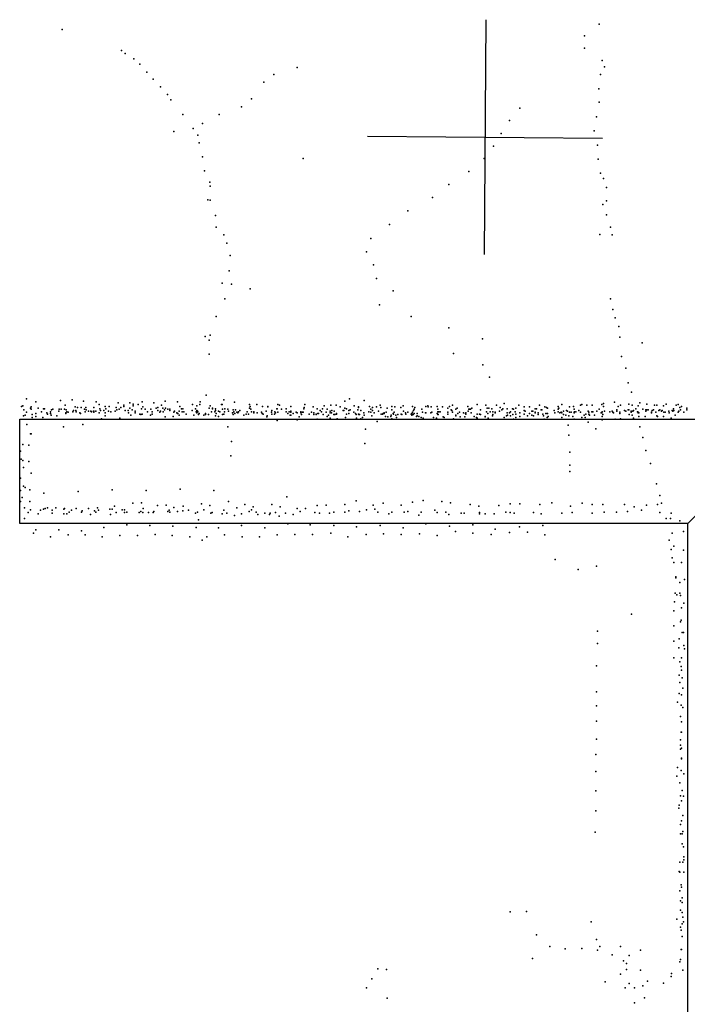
# Model space of a CAD drawing. Header units: millimetres. Extents: x -42542 to 45243, y -38526 to 67765.
# Tile 31 of 71: x -14719 to -13583, y 11856 to 13533. Entities that reach past the tile are written whole.
import ezdxf

# ---------------------------------------------------------------- set-up
doc = ezdxf.new("R2010")
doc.units = ezdxf.units.MM
for name, color, linetype in [('P', 9, 'Continuous'), ('PANOS', 10, 'Continuous'), ('ROOMS', 1, 'Continuous'), ('WALLS', 3, 'Continuous')]:
    doc.layers.add(name, color=color, linetype=linetype)

msp = doc.modelspace()

# ---------------------------------------------------------------- linework, layer by layer
at = {"layer": 'P'}
for p in [(-14647, 13516), (-13733, 13525), (-13758, 13505), (-13758, 13484), (-14546, 13480), (-14540, 13475), (-14525, 13466), (-14515, 13457), (-14247, 13451), (-13728, 13463), (-13724, 13452), (-14503, 13443), (-14287, 13439), (-13731, 13439), (-14492, 13431), (-14480, 13418), (-14304, 13426), (-13734, 13415), (-14468, 13405), (-14325, 13398), (-14462, 13396), (-14342, 13384), (-13868, 13382), (-13733, 13392), (-14442, 13371), (-14380, 13371), (-13738, 13367), (-14408, 13356), (-13886, 13361), (-14457, 13342), (-14424, 13347), (-14416, 13336), (-13900, 13339), (-13742, 13343), (-14414, 13323), (-13913, 13317), (-13736, 13319), (-14408, 13299), (-14237, 13296), (-13929, 13296), (-13735, 13295), (-14405, 13275), (-13955, 13274), (-13731, 13271), (-14396, 13256), (-14395, 13249), (-13989, 13252), (-13726, 13262), (-13721, 13247), (-14399, 13226), (-14395, 13225), (-14017, 13230), (-13727, 13218), (-13721, 13224), (-14386, 13199), (-14059, 13207), (-13721, 13200), (-14090, 13184), (-14385, 13179), (-14372, 13166), (-13732, 13167), (-13714, 13179), (-13711, 13166), (-14367, 13152), (-14122, 13160), (-14361, 13131), (-14129, 13137), (-14117, 13115), (-14363, 13105), (-14375, 13084), (-14359, 13082), (-14112, 13092), (-14327, 13074), (-14084, 13071), (-14370, 13057), (-14107, 13047), (-13714, 13057), (-13710, 13039), (-14385, 13027), (-14053, 13027), (-13706, 13025), (-13989, 13008), (-13700, 13010), (-14404, 12993), (-14397, 12987), (-14395, 12995), (-13932, 12989), (-13698, 12992), (-13660, 12982), (-14397, 12963), (-13981, 12964), (-13695, 12959), (-13931, 12945), (-13688, 12939), (-13920, 12924), (-13684, 12914), (-13678, 12898), (-14708, 12887), (-14692, 12882), (-14650, 12884), (-14630, 12885), (-14611, 12883), (-14589, 12882), (-14552, 12880), (-14532, 12880), (-14526, 12878), (-14511, 12882), (-14491, 12880), (-14472, 12883), (-14451, 12882), (-14412, 12882), (-14402, 12893), (-14372, 12885), (-14354, 12881), (-14166, 12883), (-14158, 12887), (-14133, 12884), (-13895, 12879), (-13726, 12879), (-13707, 12881), (-13683, 12878), (-13664, 12880), (-13652, 12878), (-13619, 12878), (-14716, 12874), (-14714, 12875), (-14712, 12868), (-14708, 12864), (-14701, 12871), (-14700, 12873), (-14700, 12869), (-14692, 12862), (-14688, 12871), (-14682, 12865), (-14679, 12870), (-14677, 12870), (-14673, 12863), (-14667, 12865), (-14667, 12862), (-14665, 12868), (-14663, 12869), (-14653, 12866), (-14652, 12869), (-14649, 12869), (-14643, 12869), (-14642, 12876), (-14641, 12863), (-14641, 12862), (-14640, 12868), (-14639, 12865), (-14637, 12864), (-14629, 12865), (-14628, 12867), (-14625, 12873), (-14624, 12867), (-14623, 12865), (-14621, 12872), (-14617, 12863), (-14616, 12862), (-14615, 12872), (-14609, 12869), (-14608, 12865), (-14607, 12872), (-14606, 12868), (-14602, 12866), (-14598, 12866), (-14597, 12865), (-14594, 12866), (-14593, 12872), (-14593, 12866), (-14593, 12864), (-14590, 12866), (-14584, 12877), (-14584, 12863), (-14583, 12870), (-14582, 12867), (-14576, 12867), (-14574, 12874), (-14574, 12863), (-14573, 12870), (-14568, 12866), (-14567, 12874), (-14564, 12865), (-14557, 12866), (-14555, 12872), (-14554, 12868), (-14550, 12869), (-14547, 12872), (-14542, 12876), (-14542, 12874), (-14540, 12867), (-14535, 12867), (-14534, 12863), (-14532, 12871), (-14528, 12868), (-14526, 12875), (-14523, 12866), (-14523, 12863), (-14518, 12877), (-14512, 12870), (-14510, 12873), (-14506, 12869), (-14502, 12865), (-14496, 12869), (-14494, 12865), (-14487, 12871), (-14484, 12872), (-14484, 12867), (-14481, 12864), (-14480, 12866), (-14478, 12876), (-14476, 12871), (-14475, 12865), (-14473, 12868), (-14471, 12871), (-14467, 12869), (-14464, 12869), (-14464, 12867), (-14457, 12864), (-14456, 12866), (-14452, 12863), (-14451, 12862), (-14450, 12862), (-14448, 12866), (-14447, 12874), (-14444, 12870), (-14443, 12865), (-14442, 12870), (-14440, 12865), (-14426, 12867), (-14425, 12877), (-14420, 12870), (-14419, 12865), (-14418, 12875), (-14418, 12867), (-14418, 12863), (-14417, 12866), (-14416, 12865), (-14414, 12862), (-14413, 12877), (-14403, 12862), (-14397, 12871), (-14395, 12875), (-14393, 12865), (-14391, 12871), (-14391, 12870), (-14387, 12865), (-14386, 12870), (-14386, 12867), (-14385, 12862), (-14381, 12866), (-14379, 12865), (-14376, 12877), (-14375, 12877), (-14374, 12869), (-14371, 12865), (-14370, 12870), (-14365, 12869), (-14364, 12866), (-14357, 12863), (-14356, 12868), (-14355, 12865), (-14353, 12862), (-14352, 12868), (-14350, 12864), (-14348, 12863), (-14347, 12865), (-14345, 12867), (-14332, 12865), (-14328, 12877), (-14328, 12871), (-14327, 12874), (-14326, 12869), (-14325, 12865), (-14321, 12865), (-14321, 12863), (-14316, 12877), (-14315, 12863), (-14308, 12864), (-14307, 12862), (-14306, 12874), (-14300, 12866), (-14297, 12874), (-14297, 12873), (-14291, 12864), (-14290, 12867), (-14285, 12865), (-14284, 12863), (-14282, 12870), (-14281, 12870), (-14280, 12877), (-14280, 12864), (-14280, 12864), (-14277, 12876), (-14274, 12869), (-14266, 12870), (-14266, 12865), (-14263, 12862), (-14261, 12865), (-14258, 12874), (-14258, 12866), (-14258, 12864), (-14254, 12862), (-14249, 12864), (-14247, 12863), (-14241, 12865), (-14241, 12863), (-14238, 12864), (-14237, 12864), (-14236, 12870), (-14235, 12872), (-14234, 12877), (-14223, 12864), (-14220, 12873), (-14219, 12863), (-14213, 12870), (-14212, 12862), (-14211, 12862), (-14208, 12867), (-14206, 12865), (-14204, 12870), (-14201, 12875), (-14198, 12864), (-14196, 12869), (-14191, 12866), (-14191, 12863), (-14190, 12876), (-14189, 12863), (-14188, 12867), (-14184, 12866), (-14181, 12876), (-14180, 12862), (-14174, 12873), (-14169, 12867), (-14168, 12867), (-14166, 12871), (-14163, 12870), (-14159, 12867), (-14159, 12862), (-14157, 12868), (-14151, 12864), (-14150, 12875), (-14148, 12862), (-14144, 12868), (-14143, 12873), (-14143, 12872), (-14139, 12867), (-14134, 12863), (-14125, 12865), (-14124, 12874), (-14122, 12869), (-14122, 12864), (-14119, 12872), (-14119, 12867), (-14116, 12863), (-14112, 12873), (-14109, 12866), (-14106, 12876), (-14105, 12872), (-14101, 12862), (-14099, 12863), (-14099, 12862), (-14096, 12864), (-14094, 12871), (-14086, 12874), (-14086, 12868), (-14084, 12862), (-14082, 12864), (-14081, 12873), (-14071, 12872), (-14067, 12875), (-14066, 12866), (-14063, 12863), (-14059, 12864), (-14052, 12862), (-14051, 12874), (-14051, 12864), (-14049, 12867), (-14048, 12869), (-14048, 12862), (-14047, 12872), (-14043, 12862), (-14035, 12869), (-14034, 12864), (-14029, 12863), (-14028, 12874), (-14028, 12863), (-14025, 12875), (-14024, 12873), (-14020, 12863), (-14019, 12873), (-14018, 12864), (-14009, 12874), (-14009, 12862), (-14008, 12869), (-14008, 12865), (-14006, 12865), (-14004, 12865), (-14000, 12873), (-13991, 12871), (-13991, 12864), (-13988, 12874), (-13985, 12868), (-13984, 12867), (-13983, 12876), (-13983, 12864), (-13977, 12869), (-13975, 12871), (-13974, 12862), (-13971, 12864), (-13964, 12863), (-13961, 12862), (-13960, 12863), (-13957, 12874), (-13956, 12866), (-13955, 12869), (-13954, 12869), (-13952, 12869), (-13951, 12863), (-13950, 12871), (-13941, 12877), (-13935, 12868), (-13926, 12876), (-13925, 12865), (-13924, 12871), (-13923, 12862), (-13923, 12862), (-13921, 12871), (-13919, 12865), (-13916, 12870), (-13914, 12865), (-13910, 12864), (-13910, 12863), (-13908, 12876), (-13903, 12866), (-13902, 12872), (-13899, 12868), (-13897, 12870), (-13890, 12870), (-13890, 12863), (-13886, 12863), (-13884, 12865), (-13881, 12870), (-13879, 12869), (-13876, 12865), (-13875, 12871), (-13870, 12876), (-13868, 12863), (-13861, 12873), (-13861, 12867), (-13859, 12866), (-13852, 12873), (-13852, 12862), (-13848, 12866), (-13846, 12866), (-13842, 12870), (-13842, 12864), (-13842, 12863), (-13840, 12870), (-13837, 12863), (-13835, 12876), (-13832, 12868), (-13831, 12868), (-13826, 12873), (-13824, 12862), (-13823, 12872), (-13822, 12862), (-13821, 12871), (-13821, 12862), (-13810, 12867), (-13809, 12863), (-13803, 12874), (-13803, 12869), (-13803, 12865), (-13802, 12871), (-13800, 12863), (-13798, 12864), (-13797, 12877), (-13797, 12863), (-13794, 12866), (-13789, 12867), (-13787, 12866), (-13784, 12873), (-13784, 12864), (-13781, 12864), (-13777, 12874), (-13776, 12869), (-13776, 12864), (-13776, 12863), (-13775, 12865), (-13775, 12865), (-13773, 12865), (-13768, 12867), (-13765, 12876), (-13765, 12864), (-13763, 12877), (-13754, 12876), (-13752, 12866), (-13751, 12864), (-13746, 12865), (-13745, 12876), (-13744, 12865), (-13737, 12866), (-13733, 12869), (-13730, 12863), (-13729, 12877), (-13729, 12863), (-13728, 12865), (-13726, 12874), (-13724, 12866), (-13715, 12865), (-13711, 12866), (-13710, 12864), (-13709, 12863), (-13709, 12863), (-13703, 12868), (-13703, 12866), (-13701, 12874), (-13698, 12864), (-13698, 12862), (-13697, 12876), (-13690, 12867), (-13688, 12866), (-13684, 12868), (-13683, 12868), (-13679, 12866), (-13679, 12864), (-13677, 12876), (-13676, 12866), (-13675, 12867), (-13671, 12870), (-13668, 12865), (-13667, 12875), (-13667, 12864), (-13667, 12863), (-13666, 12863), (-13659, 12869), (-13654, 12868), (-13654, 12866), (-13652, 12868), (-13650, 12868), (-13644, 12864), (-13644, 12863), (-13643, 12867), (-13641, 12868), (-13639, 12876), (-13637, 12864), (-13635, 12876), (-13632, 12867), (-13630, 12868), (-13627, 12866), (-13626, 12867), (-13624, 12875), (-13623, 12864), (-13621, 12864), (-13615, 12866), (-13614, 12863), (-13609, 12867), (-13608, 12866), (-13607, 12870), (-13606, 12867), (-13602, 12876), (-13599, 12877), (-13599, 12864), (-13598, 12866), (-13596, 12872), (-13595, 12868), (-13593, 12874), (-13589, 12864), (-13584, 12871), (-13584, 12868), (-14713, 12858), (-14710, 12859), (-14698, 12860), (-14698, 12855), (-14692, 12857), (-14680, 12855), (-14672, 12861), (-14666, 12859), (-14656, 12858), (-14580, 12853), (-14574, 12858), (-14549, 12854), (-14530, 12859), (-14515, 12861), (-14513, 12860), (-14511, 12861), (-14497, 12859), (-14494, 12861), (-14472, 12856), (-14458, 12857), (-14448, 12859), (-14436, 12861), (-14423, 12859), (-14415, 12860), (-14406, 12859), (-14403, 12860), (-14398, 12860), (-14386, 12858), (-14381, 12857), (-14374, 12860), (-14372, 12861), (-14356, 12860), (-14338, 12859), (-14334, 12861), (-14330, 12861), (-14305, 12861), (-14299, 12856), (-14298, 12858), (-14290, 12861), (-14286, 12861), (-14281, 12850), (-14259, 12859), (-14258, 12859), (-14247, 12851), (-14244, 12856), (-14240, 12860), (-14227, 12861), (-14219, 12860), (-14215, 12861), (-14215, 12860), (-14213, 12852), (-14203, 12860), (-14196, 12857), (-14194, 12859), (-14191, 12854), (-14185, 12860), (-14183, 12860), (-14180, 12861), (-14179, 12853), (-14165, 12855), (-14163, 12861), (-14147, 12860), (-14146, 12854), (-14143, 12861), (-14142, 12860), (-14141, 12860), (-14139, 12853), (-14136, 12855), (-14133, 12859), (-14133, 12859), (-14120, 12858), (-14111, 12848), (-14104, 12861), (-14102, 12861), (-14097, 12857), (-14093, 12856), (-14088, 12857), (-14087, 12859), (-14086, 12853), (-14083, 12861), (-14079, 12859), (-14078, 12855), (-14076, 12860), (-14070, 12861), (-14069, 12860), (-14062, 12861), (-14053, 12861), (-14052, 12859), (-14050, 12860), (-14044, 12857), (-14043, 12858), (-14040, 12857), (-14036, 12855), (-14033, 12854), (-14015, 12855), (-14010, 12854), (-14008, 12860), (-14007, 12860), (-13999, 12856), (-13997, 12855), (-13991, 12861), (-13981, 12853), (-13977, 12859), (-13977, 12858), (-13970, 12856), (-13962, 12856), (-13960, 12861), (-13946, 12857), (-13942, 12855), (-13941, 12861), (-13941, 12854), (-13937, 12861), (-13935, 12860), (-13927, 12857), (-13927, 12856), (-13922, 12854), (-13915, 12858), (-13914, 12860), (-13895, 12855), (-13891, 12858), (-13889, 12859), (-13884, 12858), (-13880, 12860), (-13879, 12852), (-13875, 12861), (-13875, 12855), (-13868, 12857), (-13861, 12861), (-13855, 12858), (-13848, 12859), (-13845, 12858), (-13837, 12860), (-13829, 12861), (-13828, 12858), (-13827, 12852), (-13822, 12855), (-13820, 12857), (-13797, 12855), (-13794, 12860), (-13790, 12859), (-13785, 12858), (-13778, 12857), (-13776, 12852), (-13763, 12855), (-13759, 12859), (-13757, 12855), (-13756, 12861), (-13752, 12847), (-13751, 12861), (-13750, 12859), (-13741, 12859), (-13728, 12857), (-13728, 12857), (-13728, 12851), (-13727, 12860), (-13727, 12860), (-13706, 12852), (-13697, 12853), (-13682, 12860), (-13677, 12859), (-13675, 12854), (-13666, 12857), (-13655, 12857), (-13635, 12858), (-13634, 12857), (-13624, 12857), (-13611, 12854), (-13604, 12859), (-14707, 12843), (-14645, 12839), (-14612, 12843), (-14365, 12839), (-14131, 12835), (-13786, 12842), (-13739, 12836), (-13664, 12839), (-14701, 12827), (-14700, 12827), (-14359, 12814), (-14132, 12811), (-13785, 12825), (-13659, 12821), (-14718, 12798), (-14714, 12809), (-14704, 12808), (-13783, 12796), (-13654, 12799), (-14717, 12784), (-14714, 12782), (-14704, 12780), (-14360, 12790), (-14713, 12770), (-13783, 12774), (-13783, 12763), (-13646, 12777), (-14718, 12752), (-14700, 12760), (-14718, 12731), (-14713, 12738), (-14710, 12736), (-14702, 12732), (-14620, 12729), (-14562, 12732), (-14504, 12731), (-14446, 12733), (-14389, 12731), (-13636, 12742), (-14718, 12712), (-14715, 12719), (-14702, 12712), (-14678, 12726), (-14364, 12712), (-14265, 12720), (-14147, 12713), (-14051, 12711), (-14033, 12714), (-14001, 12712), (-13630, 12722), (-14711, 12701), (-14701, 12698), (-14684, 12697), (-14679, 12699), (-14676, 12700), (-14672, 12701), (-14664, 12697), (-14658, 12701), (-14644, 12699), (-14643, 12700), (-14635, 12694), (-14631, 12697), (-14623, 12700), (-14614, 12694), (-14613, 12696), (-14602, 12700), (-14592, 12696), (-14590, 12694), (-14587, 12701), (-14585, 12697), (-14566, 12699), (-14562, 12699), (-14558, 12704), (-14545, 12698), (-14541, 12698), (-14537, 12694), (-14527, 12709), (-14513, 12695), (-14512, 12710), (-14509, 12700), (-14491, 12695), (-14485, 12705), (-14470, 12706), (-14467, 12695), (-14465, 12697), (-14464, 12694), (-14457, 12702), (-14451, 12695), (-14442, 12696), (-14441, 12704), (-14432, 12697), (-14417, 12694), (-14410, 12708), (-14406, 12698), (-14396, 12705), (-14372, 12697), (-14350, 12701), (-14336, 12707), (-14329, 12695), (-14325, 12698), (-14322, 12703), (-14317, 12694), (-14290, 12707), (-14276, 12703), (-14247, 12700), (-14242, 12695), (-14233, 12700), (-14213, 12705), (-14198, 12706), (-14185, 12694), (-14166, 12707), (-14166, 12694), (-14159, 12696), (-14141, 12695), (-14129, 12698), (-14118, 12706), (-14115, 12699), (-14110, 12694), (-14101, 12709), (-14086, 12694), (-14070, 12706), (-14065, 12694), (-14059, 12695), (-14036, 12694), (-14013, 12697), (-13994, 12694), (-13986, 12710), (-13953, 12707), (-13938, 12704), (-13904, 12705), (-13892, 12694), (-13885, 12708), (-13868, 12708), (-13834, 12707), (-13814, 12710), (-13782, 12704), (-13762, 12709), (-13745, 12707), (-13727, 12707), (-13725, 12694), (-13704, 12694), (-13690, 12707), (-13685, 12695), (-13674, 12703), (-13661, 12697), (-13653, 12706), (-13634, 12707), (-13627, 12709), (-14711, 12683), (-14705, 12693), (-14688, 12691), (-14664, 12692), (-14644, 12691), (-14639, 12691), (-14599, 12690), (-14565, 12690), (-14555, 12693), (-14541, 12693), (-14516, 12693), (-14510, 12693), (-14500, 12693), (-14492, 12693), (-14420, 12692), (-14420, 12692), (-14415, 12681), (-14394, 12692), (-14392, 12693), (-14375, 12691), (-14367, 12692), (-14354, 12688), (-14342, 12691), (-14314, 12690), (-14302, 12692), (-14294, 12690), (-14293, 12692), (-14284, 12693), (-14278, 12687), (-14267, 12692), (-14254, 12690), (-14217, 12693), (-14209, 12692), (-14192, 12692), (-14091, 12691), (-14040, 12689), (-14009, 12693), (-13989, 12690), (-13968, 12692), (-13963, 12692), (-13937, 12693), (-13937, 12691), (-13927, 12691), (-13912, 12691), (-13885, 12693), (-13878, 12692), (-13845, 12693), (-13832, 12691), (-13797, 12692), (-13779, 12693), (-13745, 12692), (-13630, 12693), (-13619, 12683), (-13612, 12683), (-13611, 12692), (-13596, 12679), (-14692, 12664), (-14653, 12664), (-14614, 12662), (-14576, 12668), (-14537, 12672), (-14498, 12671), (-14459, 12670), (-14419, 12668), (-14381, 12667), (-14342, 12671), (-14302, 12667), (-14263, 12674), (-14225, 12672), (-14185, 12671), (-14146, 12669), (-14106, 12671), (-14067, 12667), (-14028, 12674), (-13988, 12670), (-13978, 12661), (-13948, 12672), (-13910, 12665), (-13869, 12669), (-13855, 12660), (-13829, 12671), (-13590, 12661), (-14696, 12658), (-14667, 12652), (-14637, 12655), (-14608, 12655), (-14579, 12652), (-14549, 12654), (-14519, 12654), (-14489, 12656), (-14460, 12654), (-14430, 12652), (-14409, 12646), (-14401, 12652), (-14371, 12655), (-14341, 12652), (-14311, 12652), (-14281, 12655), (-14251, 12656), (-14221, 12656), (-14190, 12658), (-14161, 12652), (-14130, 12656), (-14100, 12657), (-14070, 12656), (-14039, 12657), (-14009, 12654), (-13948, 12658), (-13917, 12656), (-13886, 12659), (-13826, 12655), (-13614, 12646), (-13609, 12658), (-13611, 12630), (-13606, 12636), (-13590, 12629), (-13808, 12613), (-13609, 12616), (-13769, 12596), (-13738, 12602), (-13606, 12608), (-13593, 12608), (-13603, 12584), (-13603, 12582), (-13588, 12579), (-13596, 12574), (-13604, 12556), (-13601, 12553), (-13596, 12556), (-13595, 12552), (-13606, 12526), (-13605, 12541), (-13593, 12531), (-13589, 12539), (-13678, 12520), (-13594, 12510), (-13606, 12500), (-13595, 12507), (-13736, 12491), (-13597, 12478), (-13592, 12489), (-13590, 12489), (-13736, 12470), (-13606, 12474), (-13598, 12463), (-13589, 12467), (-13588, 12461), (-13606, 12446), (-13593, 12446), (-13738, 12432), (-13596, 12439), (-13594, 12431), (-13597, 12416), (-13593, 12425), (-13592, 12412), (-13596, 12404), (-13591, 12394), (-13738, 12388), (-13597, 12385), (-13593, 12383), (-13738, 12364), (-13600, 12370), (-13594, 12365), (-13591, 12361), (-13595, 12346), (-13738, 12338), (-13593, 12337), (-13594, 12319), (-13593, 12319), (-13738, 12307), (-13595, 12306), (-13595, 12297), (-13593, 12292), (-13739, 12281), (-13595, 12290), (-13593, 12275), (-13600, 12259), (-13593, 12274), (-13739, 12252), (-13601, 12244), (-13594, 12254), (-13589, 12248), (-13596, 12233), (-13739, 12219), (-13595, 12211), (-13592, 12220), (-13590, 12210), (-13597, 12195), (-13593, 12202), (-13739, 12185), (-13598, 12190), (-13591, 12177), (-13595, 12162), (-13593, 12168), (-13740, 12149), (-13595, 12146), (-13592, 12146), (-13591, 12150), (-13592, 12129), (-13590, 12124), (-13589, 12107), (-13596, 12098), (-13591, 12098), (-13589, 12102), (-13597, 12082), (-13596, 12081), (-13589, 12081), (-13594, 12059), (-13596, 12049), (-13593, 12055), (-13595, 12032), (-13592, 12037), (-13592, 12029), (-13885, 12013), (-13857, 12014), (-13595, 12016), (-13592, 12012), (-13747, 11996), (-13601, 12001), (-13592, 11993), (-13591, 12004), (-13590, 11996), (-13840, 11974), (-13595, 11987), (-13594, 11982), (-13738, 11966), (-13592, 11971), (-13817, 11954), (-13791, 11950), (-13763, 11951), (-13736, 11948), (-13732, 11954), (-13711, 11940), (-13697, 11954), (-13682, 11939), (-13663, 11948), (-13594, 11949), (-13593, 11949), (-13847, 11934), (-13692, 11930), (-13687, 11925), (-13596, 11928), (-13595, 11932), (-14110, 11916), (-14095, 11915), (-13697, 11907), (-13687, 11915), (-13663, 11914), (-13610, 11908), (-13591, 11914), (-14120, 11899), (-13723, 11894), (-13682, 11891), (-13651, 11895), (-13624, 11892), (-13611, 11903), (-14129, 11884), (-13689, 11884), (-13673, 11884), (-13659, 11887), (-14094, 11866), (-13673, 11858), (-13656, 11867)]:
    msp.add_point(p, dxfattribs=at)
at = {"layer": 'PANOS'}
for points in [[(-13926.2, 13532.5), (-13929.2, 13132.6)], [(-14127.7, 13334.1), (-13727.7, 13331)]]:
    msp.add_lwpolyline(points, dxfattribs=at)
at = {"layer": 'ROOMS'}
msp.add_lwpolyline([(-13570, 3765.6), (-13570, 7372.4), (-14687.5, 7372.4), (-14687.5, 7550.1), (-13570, 7550.1), (-13582.6, 7550.1), (-13582.6, 8274), (-13582.6, 9791.7), (-13582.6, 12674.6), (-14719.3, 12674.6), (-14719.3, 12852.4), (-13525.5, 12852.4), (-12839.7, 12852.4), (-12280.9, 12852.4), (-9042.4, 12852.4)], dxfattribs=at)
at = {"layer": 'WALLS'}
msp.add_lwpolyline([(-13582.6, 12674.6), (-14719.3, 12674.6), (-14719.3, 12731.8), (-14719.3, 12852.4), (-13525.5, 12852.4), (-13525.5, 12731.8), (-13582.6, 12674.6)], dxfattribs=at)

doc.saveas('drawing.dxf')
